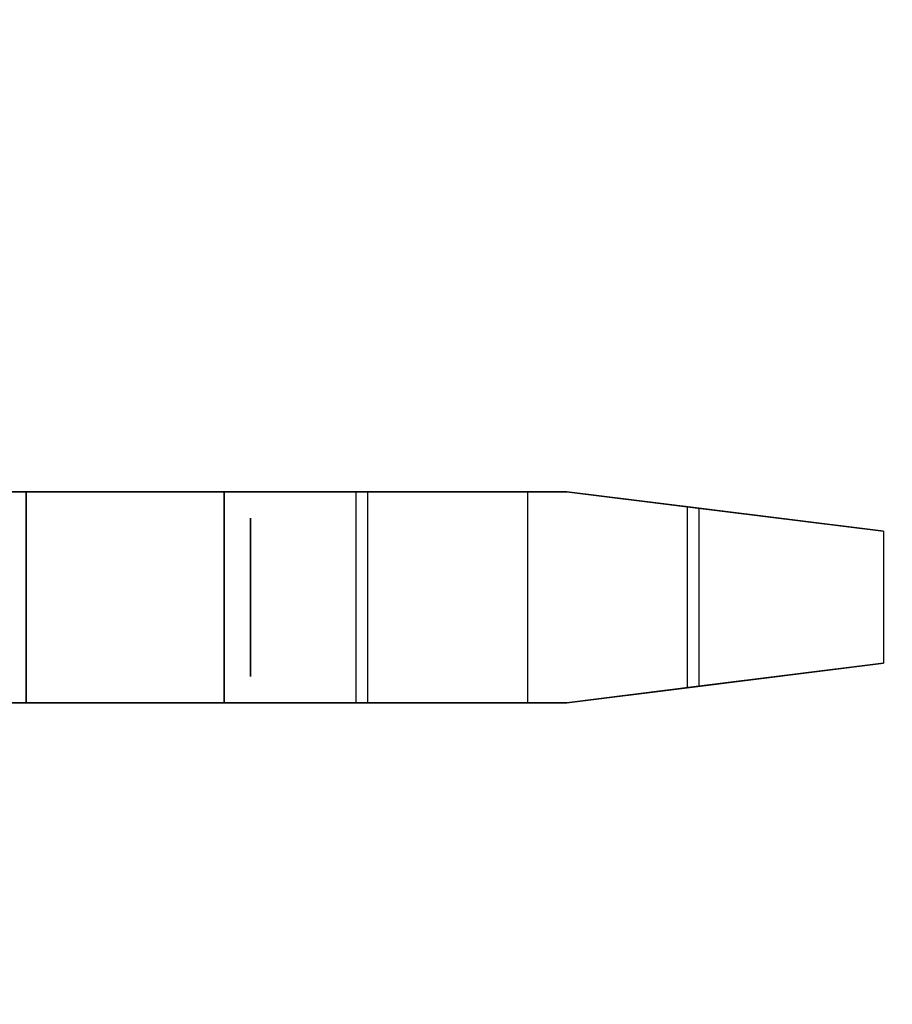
# Model space of a CAD drawing. Header units: millimetres. Extents: x 0 to 1524, y 0 to 1016.
# Tile 60 of 256: x 159.57 to 162.88, y 415.4 to 419.14. Entities that reach past the tile are written whole.
import ezdxf

# ---------------------------------------------------------------- set-up
doc = ezdxf.new("R2010")
doc.units = ezdxf.units.MM
doc.header["$LTSCALE"] = 83.82
doc.layers.get('0').update_dxf_attribs({"linetype": 'CONTINUOUS'})
doc.styles.get("Standard").update_dxf_attribs({"font": 'txt', "width": 0.8})
doc.dimstyles.new('DIMSTYLE_1', dxfattribs={"dimtxt": 15, "dimasz": 12, "dimexe": 0.18, "dimexo": 0.0625, "dimgap": 0.09, "dimtad": 1, "dimzin": 0, "dimdsep": 46, "dimtxsty": 'STANDARD', "dimblk": 'CLOSED', "dimblk1": 'CLOSED', "dimblk2": 'CLOSED', "dimcen": 0.09, "dimadec": 0, "dimazin": 0, "dimtp": 0.01, "dimtm": 0.01, "dimtfac": 1, "dimtofl": 0, "dimtmove": 0, "dimatfit": 3, "dimldrblk": 'CLOSED', "dimfxl": 1, "dimtolj": 1, "dimtzin": 0, "dimarcsym": 0})

# ---------------------------------------------------------------- blocks, each defined once
blk = doc.blocks.new('_CLOSED')
at = {"color": 0, "linetype": 'BYBLOCK'}
for p, q in [((0, 0), (-1, 0.20833)), ((-1, 0.20833), (-1, -0.20833)), ((-1, -0.20833), (0, 0)), ((-1, 0), (0, 0))]:
    blk.add_line(p, q, dxfattribs=at)
blk = doc.blocks.new('*D4')
at = {"color": 2, "linetype": 'CONTINUOUS'}
for p, q in [((230.4937, 451.2067), (62.2275, 451.2067)), ((63.2275, 451.2067), (63.2275, 415.0317)), ((63.2275, 378.8567), (63.2275, 415.0317)), ((168.9687, 378.8567), (62.2275, 378.8567))]:
    blk.add_line(p, q, dxfattribs=at)
at = {"color": 2, "linetype": 'CONTINUOUS', "xscale": 12, "yscale": 12, "zscale": 12}
for p, rotation in [((63.2275, 451.2067), 90), ((63.2275, 378.8567), 270)]:
    blk.add_blockref('_CLOSED', p, dxfattribs=dict(at, rotation=rotation))

msp = doc.modelspace()

# ---------------------------------------------------------------- linework, layer by layer
at = {"color": 6, "linetype": 'CONTINUOUS'}
for p, q in [((160.8437, 417.3467), (159.0437, 417.3467)), ((159.0437, 417.3467), (160.8876, 417.3467)), ((159.0437, 417.3467), (160.8437, 417.3467)), ((160.8876, 417.3467), (159.0437, 417.3467)), ((160.8437, 417.3467), (159.0437, 417.3467)), ((159.0437, 417.3467), (160.8876, 417.3467)), ((159.0437, 417.3467), (160.8437, 417.3467)), ((160.8876, 417.3467), (159.0437, 417.3467)), ((160.8437, 417.3467), (159.0437, 417.3467)), ((159.0437, 417.3467), (160.8876, 417.3467)), ((159.0437, 417.3467), (160.8437, 417.3467)), ((160.8876, 417.3467), (159.0437, 417.3467)), ((160.8437, 417.3467), (159.0437, 417.3467)), ((159.0437, 417.3467), (160.8876, 417.3467)), ((159.0437, 417.3467), (160.8437, 417.3467)), ((160.8876, 417.3467), (159.0437, 417.3467)), ((160.8437, 417.3467), (161.4937, 417.3467)), ((160.8437, 417.3467), (160.8437, 416.5467)), ((161.4937, 417.3467), (160.8437, 417.3467)), ((160.8437, 417.3467), (160.8437, 416.5467)), ((160.8437, 417.3467), (161.4937, 417.3467)), ((160.8437, 417.3467), (160.8437, 416.5467)), ((161.4937, 417.3467), (160.8437, 417.3467)), ((160.8437, 417.3467), (160.8437, 416.5467)), ((160.8437, 417.3467), (161.4937, 417.3467)), ((160.8437, 417.3467), (160.8437, 416.5467)), ((161.4937, 417.3467), (160.8437, 417.3467)), ((160.8437, 417.3467), (160.8437, 416.5467)), ((160.8437, 417.3467), (161.4937, 417.3467)), ((160.8437, 417.3467), (160.8437, 416.5467)), ((161.4937, 417.3467), (160.8437, 417.3467)), ((160.8437, 417.3467), (160.8437, 416.5467)), ((161.4937, 417.3467), (160.8876, 417.3467)), ((160.8876, 417.3467), (160.8876, 416.5467)), ((160.8876, 417.3467), (161.4937, 417.3467)), ((160.8876, 417.3467), (160.8876, 416.5467)), ((161.4937, 417.3467), (160.8876, 417.3467)), ((160.8876, 417.3467), (160.8876, 416.5467)), ((160.8876, 417.3467), (161.4937, 417.3467)), ((160.8876, 417.3467), (160.8876, 416.5467)), ((161.4937, 417.3467), (160.8876, 417.3467)), ((160.8876, 417.3467), (160.8876, 416.5467)), ((160.8876, 417.3467), (161.4937, 417.3467)), ((160.8876, 417.3467), (160.8876, 416.5467)), ((161.4937, 417.3467), (160.8876, 417.3467)), ((160.8876, 417.3467), (160.8876, 416.5467)), ((160.8876, 417.3467), (161.4937, 417.3467)), ((160.8876, 417.3467), (160.8876, 416.5467)), ((161.4937, 417.3467), (161.4937, 416.5467)), ((161.6437, 417.3467), (161.4937, 417.3467)), ((161.4937, 417.3467), (161.6437, 417.3467)), ((161.4937, 417.3467), (161.4937, 416.5467)), ((161.6437, 417.3467), (161.4937, 417.3467)), ((161.4937, 417.3467), (161.6437, 417.3467)), ((161.4937, 417.3467), (161.4937, 416.5467)), ((161.4937, 417.3467), (161.4937, 416.5467)), ((161.4937, 417.3467), (161.4937, 416.5467)), ((161.6437, 417.3467), (161.4937, 417.3467)), ((161.4937, 417.3467), (161.6437, 417.3467)), ((161.4937, 417.3467), (161.4937, 416.5467)), ((161.6437, 417.3467), (161.4937, 417.3467)), ((161.4937, 417.3467), (161.6437, 417.3467)), ((161.4937, 417.3467), (161.4937, 416.5467)), ((161.4937, 417.3467), (161.4937, 416.5467)), ((161.4937, 417.3467), (161.4937, 416.5467)), ((161.6437, 417.3467), (161.4937, 417.3467)), ((161.4937, 417.3467), (161.6437, 417.3467)), ((161.4937, 417.3467), (161.4937, 416.5467)), ((161.6437, 417.3467), (161.4937, 417.3467)), ((161.4937, 417.3467), (161.6437, 417.3467)), ((161.4937, 417.3467), (161.4937, 416.5467)), ((161.4937, 417.3467), (161.4937, 416.5467)), ((161.4937, 417.3467), (161.4937, 416.5467)), ((161.6437, 417.3467), (161.4937, 417.3467)), ((161.4937, 417.3467), (161.6437, 417.3467)), ((161.4937, 417.3467), (161.4937, 416.5467)), ((161.6437, 417.3467), (161.4937, 417.3467)), ((161.4937, 417.3467), (161.6437, 417.3467)), ((161.4937, 417.3467), (161.4937, 416.5467)), ((161.4937, 417.3467), (161.4937, 416.5467)), ((161.6437, 417.3467), (162.1437, 417.2842)), ((162.0997, 417.2896), (161.6437, 417.3467)), ((161.6437, 417.3467), (162.0997, 417.2896)), ((162.1437, 417.2842), (161.6437, 417.3467)), ((161.6437, 417.3467), (162.1437, 417.2842)), ((162.0997, 417.2896), (161.6437, 417.3467)), ((161.6437, 417.3467), (162.0997, 417.2896)), ((162.1437, 417.2842), (161.6437, 417.3467)), ((161.6437, 417.3467), (162.1437, 417.2842)), ((162.0997, 417.2896), (161.6437, 417.3467)), ((161.6437, 417.3467), (162.0997, 417.2896)), ((162.1437, 417.2842), (161.6437, 417.3467)), ((161.6437, 417.3467), (162.1437, 417.2842)), ((162.0997, 417.2896), (161.6437, 417.3467)), ((161.6437, 417.3467), (162.0997, 417.2896)), ((162.1437, 417.2842), (161.6437, 417.3467)), ((162.0997, 417.2896), (162.8437, 417.1967)), ((162.0997, 417.2896), (162.0997, 416.6037)), ((162.0997, 417.2896), (162.0997, 416.6037)), ((162.8437, 417.1967), (162.0997, 417.2896)), ((162.0997, 417.2896), (162.8437, 417.1967)), ((162.0997, 417.2896), (162.0997, 416.6037)), ((162.0997, 417.2896), (162.0997, 416.6037)), ((162.8437, 417.1967), (162.0997, 417.2896)), ((162.0997, 417.2896), (162.8437, 417.1967)), ((162.0997, 417.2896), (162.0997, 416.6037)), ((162.0997, 417.2896), (162.0997, 416.6037)), ((162.8437, 417.1967), (162.0997, 417.2896)), ((162.0997, 417.2896), (162.8437, 417.1967)), ((162.0997, 417.2896), (162.0997, 416.6037)), ((162.0997, 417.2896), (162.0997, 416.6037)), ((162.8437, 417.1967), (162.0997, 417.2896)), ((162.1437, 417.2842), (162.1437, 416.6092)), ((162.8437, 417.1967), (162.1437, 417.2842)), ((162.1437, 417.2842), (162.1437, 416.6092)), ((162.1437, 417.2842), (162.8437, 417.1967)), ((162.1437, 417.2842), (162.1437, 416.6092)), ((162.8437, 417.1967), (162.1437, 417.2842)), ((162.1437, 417.2842), (162.1437, 416.6092)), ((162.1437, 417.2842), (162.8437, 417.1967)), ((162.1437, 417.2842), (162.1437, 416.6092)), ((162.8437, 417.1967), (162.1437, 417.2842)), ((162.1437, 417.2842), (162.1437, 416.6092)), ((162.1437, 417.2842), (162.8437, 417.1967)), ((162.1437, 417.2842), (162.1437, 416.6092)), ((162.8437, 417.1967), (162.1437, 417.2842)), ((162.1437, 417.2842), (162.1437, 416.6092)), ((162.1437, 417.2842), (162.8437, 417.1967)), ((162.8437, 417.1967), (162.8437, 416.6967)), ((162.8437, 417.1967), (162.8437, 416.6967)), ((162.8437, 417.1967), (162.8437, 416.6967)), ((162.8437, 417.1967), (162.8437, 416.6967)), ((162.8437, 417.1967), (162.8437, 416.6967)), ((162.8437, 417.1967), (162.8437, 416.6967)), ((162.8437, 417.1967), (162.8437, 416.6967)), ((162.8437, 417.1967), (162.8437, 416.6967)), ((162.8437, 417.1967), (162.8437, 416.6967)), ((162.8437, 417.1967), (162.8437, 416.6967)), ((162.8437, 417.1967), (162.8437, 416.6967)), ((162.8437, 417.1967), (162.8437, 416.6967)), ((162.8437, 417.1967), (162.8437, 416.6967)), ((162.8437, 417.1967), (162.8437, 416.6967)), ((162.8437, 417.1967), (162.8437, 416.6967)), ((162.8437, 417.1967), (162.8437, 416.6967)), ((162.8437, 416.6967), (162.0997, 416.6037)), ((162.0997, 416.6037), (162.8437, 416.6967)), ((162.8437, 416.6967), (162.0997, 416.6037)), ((162.0997, 416.6037), (162.8437, 416.6967)), ((162.8437, 416.6967), (162.0997, 416.6037)), ((162.0997, 416.6037), (162.8437, 416.6967)), ((162.8437, 416.6967), (162.0997, 416.6037)), ((162.0997, 416.6037), (162.8437, 416.6967)), ((162.1437, 416.6092), (162.8437, 416.6967)), ((162.8437, 416.6967), (162.1437, 416.6092)), ((162.1437, 416.6092), (162.8437, 416.6967)), ((162.8437, 416.6967), (162.1437, 416.6092)), ((162.1437, 416.6092), (162.8437, 416.6967)), ((162.8437, 416.6967), (162.1437, 416.6092)), ((162.1437, 416.6092), (162.8437, 416.6967)), ((162.8437, 416.6967), (162.1437, 416.6092)), ((162.1437, 416.6092), (161.6437, 416.5467)), ((161.6437, 416.5467), (162.1437, 416.6092)), ((162.1437, 416.6092), (161.6437, 416.5467)), ((161.6437, 416.5467), (162.1437, 416.6092)), ((162.1437, 416.6092), (161.6437, 416.5467)), ((161.6437, 416.5467), (162.1437, 416.6092)), ((162.1437, 416.6092), (161.6437, 416.5467)), ((161.6437, 416.5467), (162.1437, 416.6092)), ((161.6437, 416.5467), (162.0997, 416.6037)), ((162.0997, 416.6037), (161.6437, 416.5467)), ((161.6437, 416.5467), (162.0997, 416.6037)), ((162.0997, 416.6037), (161.6437, 416.5467)), ((161.6437, 416.5467), (162.0997, 416.6037)), ((162.0997, 416.6037), (161.6437, 416.5467)), ((161.6437, 416.5467), (162.0997, 416.6037)), ((162.0997, 416.6037), (161.6437, 416.5467)), ((159.0437, 416.5467), (160.8437, 416.5467)), ((160.8876, 416.5467), (159.0437, 416.5467)), ((160.8437, 416.5467), (159.0437, 416.5467)), ((159.0437, 416.5467), (160.8876, 416.5467)), ((159.0437, 416.5467), (160.8437, 416.5467)), ((160.8876, 416.5467), (159.0437, 416.5467)), ((160.8437, 416.5467), (159.0437, 416.5467)), ((159.0437, 416.5467), (160.8876, 416.5467)), ((159.0437, 416.5467), (160.8437, 416.5467)), ((160.8876, 416.5467), (159.0437, 416.5467)), ((160.8437, 416.5467), (159.0437, 416.5467)), ((159.0437, 416.5467), (160.8876, 416.5467)), ((159.0437, 416.5467), (160.8437, 416.5467)), ((160.8876, 416.5467), (159.0437, 416.5467)), ((160.8437, 416.5467), (159.0437, 416.5467)), ((159.0437, 416.5467), (160.8876, 416.5467)), ((161.4937, 416.5467), (160.8437, 416.5467)), ((160.8437, 416.5467), (161.4937, 416.5467)), ((161.4937, 416.5467), (160.8437, 416.5467)), ((160.8437, 416.5467), (161.4937, 416.5467)), ((161.4937, 416.5467), (160.8437, 416.5467)), ((160.8437, 416.5467), (161.4937, 416.5467)), ((161.4937, 416.5467), (160.8437, 416.5467)), ((160.8437, 416.5467), (161.4937, 416.5467)), ((160.8876, 416.5467), (161.4937, 416.5467)), ((161.4937, 416.5467), (160.8876, 416.5467)), ((160.8876, 416.5467), (161.4937, 416.5467)), ((161.4937, 416.5467), (160.8876, 416.5467)), ((160.8876, 416.5467), (161.4937, 416.5467)), ((161.4937, 416.5467), (160.8876, 416.5467)), ((160.8876, 416.5467), (161.4937, 416.5467)), ((161.4937, 416.5467), (160.8876, 416.5467)), ((161.6437, 416.5467), (161.4937, 416.5467)), ((161.4937, 416.5467), (161.6437, 416.5467)), ((161.6437, 416.5467), (161.4937, 416.5467)), ((161.4937, 416.5467), (161.6437, 416.5467)), ((161.6437, 416.5467), (161.4937, 416.5467)), ((161.4937, 416.5467), (161.6437, 416.5467)), ((161.6437, 416.5467), (161.4937, 416.5467)), ((161.4937, 416.5467), (161.6437, 416.5467)), ((161.6437, 416.5467), (161.4937, 416.5467)), ((161.4937, 416.5467), (161.6437, 416.5467)), ((161.6437, 416.5467), (161.4937, 416.5467)), ((161.4937, 416.5467), (161.6437, 416.5467)), ((161.6437, 416.5467), (161.4937, 416.5467)), ((161.4937, 416.5467), (161.6437, 416.5467)), ((161.6437, 416.5467), (161.4937, 416.5467)), ((161.4937, 416.5467), (161.6437, 416.5467))]:
    msp.add_line(p, q, dxfattribs=at)
for points in [[(159.5937, 416.9467), (159.5937, 417.0243), (159.5937, 417.0991), (159.5937, 417.168), (159.5937, 417.2295), (159.5937, 417.279), (159.5937, 417.3159), (159.5937, 417.3388), (159.5937, 417.3467), (159.5937, 417.339), (159.5937, 417.3165), (159.5937, 417.2798), (159.5937, 417.2295), (159.5937, 417.1692), (159.5937, 417.1004), (159.5937, 417.0257), (159.5937, 416.9467)], [(159.5937, 416.9467), (159.5937, 417.0243), (159.5937, 417.0991), (159.5937, 417.168), (159.5937, 417.2295), (159.5937, 417.279), (159.5937, 417.3159), (159.5937, 417.3388), (159.5937, 417.3467), (159.5937, 417.339), (159.5937, 417.3165), (159.5937, 417.2798), (159.5937, 417.2295), (159.5937, 417.1692), (159.5937, 417.1004), (159.5937, 417.0257), (159.5937, 416.9467)], [(159.5937, 416.9467), (159.5937, 417.0243), (159.5937, 417.0991), (159.5937, 417.168), (159.5937, 417.2295), (159.5937, 417.279), (159.5937, 417.3159), (159.5937, 417.3388), (159.5937, 417.3467), (159.5937, 417.339), (159.5937, 417.3165), (159.5937, 417.2798), (159.5937, 417.2295), (159.5937, 417.1692), (159.5937, 417.1004), (159.5937, 417.0257), (159.5937, 416.9467)], [(159.5937, 416.9467), (159.5937, 417.0243), (159.5937, 417.0991), (159.5937, 417.168), (159.5937, 417.2295), (159.5937, 417.279), (159.5937, 417.3159), (159.5937, 417.3388), (159.5937, 417.3467), (159.5937, 417.339), (159.5937, 417.3165), (159.5937, 417.2798), (159.5937, 417.2295), (159.5937, 417.1692), (159.5937, 417.1004), (159.5937, 417.0257), (159.5937, 416.9467)], [(159.5937, 416.9467), (159.5937, 417.0243), (159.5937, 417.0991), (159.5937, 417.168), (159.5937, 417.2295), (159.5937, 417.279), (159.5937, 417.3159), (159.5937, 417.3388), (159.5937, 417.3467), (159.5937, 417.339), (159.5937, 417.3165), (159.5937, 417.2798), (159.5937, 417.2295), (159.5937, 417.1692), (159.5937, 417.1004), (159.5937, 417.0257), (159.5937, 416.9467)], [(159.5937, 416.9467), (159.5937, 417.0243), (159.5937, 417.0991), (159.5937, 417.168), (159.5937, 417.2295), (159.5937, 417.279), (159.5937, 417.3159), (159.5937, 417.3388), (159.5937, 417.3467), (159.5937, 417.339), (159.5937, 417.3165), (159.5937, 417.2798), (159.5937, 417.2295), (159.5937, 417.1692), (159.5937, 417.1004), (159.5937, 417.0257), (159.5937, 416.9467)], [(159.5937, 416.9467), (159.5937, 417.0243), (159.5937, 417.0991), (159.5937, 417.168), (159.5937, 417.2295), (159.5937, 417.279), (159.5937, 417.3159), (159.5937, 417.3388), (159.5937, 417.3467), (159.5937, 417.339), (159.5937, 417.3165), (159.5937, 417.2798), (159.5937, 417.2295), (159.5937, 417.1692), (159.5937, 417.1004), (159.5937, 417.0257), (159.5937, 416.9467)], [(159.5937, 416.9467), (159.5937, 417.0243), (159.5937, 417.0991), (159.5937, 417.168), (159.5937, 417.2295), (159.5937, 417.279), (159.5937, 417.3159), (159.5937, 417.3388), (159.5937, 417.3467), (159.5937, 417.339), (159.5937, 417.3165), (159.5937, 417.2798), (159.5937, 417.2295), (159.5937, 417.1692), (159.5937, 417.1004), (159.5937, 417.0257), (159.5937, 416.9467)], [(160.3437, 416.9467), (160.3437, 417.0243), (160.3437, 417.0991), (160.3437, 417.168), (160.3437, 417.2295), (160.3437, 417.279), (160.3437, 417.3159), (160.3437, 417.3388), (160.3437, 417.3467), (160.3437, 417.339), (160.3437, 417.3165), (160.3437, 417.2798), (160.3437, 417.2295), (160.3437, 417.1692), (160.3437, 417.1004), (160.3437, 417.0257), (160.3437, 416.9467)], [(160.3437, 416.9467), (160.3437, 417.0243), (160.3437, 417.0991), (160.3437, 417.168), (160.3437, 417.2295), (160.3437, 417.279), (160.3437, 417.3159), (160.3437, 417.3388), (160.3437, 417.3467), (160.3437, 417.339), (160.3437, 417.3165), (160.3437, 417.2798), (160.3437, 417.2295), (160.3437, 417.1692), (160.3437, 417.1004), (160.3437, 417.0257), (160.3437, 416.9467)], [(160.3437, 416.9467), (160.3437, 417.0243), (160.3437, 417.0991), (160.3437, 417.168), (160.3437, 417.2295), (160.3437, 417.279), (160.3437, 417.3159), (160.3437, 417.3388), (160.3437, 417.3467), (160.3437, 417.339), (160.3437, 417.3165), (160.3437, 417.2798), (160.3437, 417.2295), (160.3437, 417.1692), (160.3437, 417.1004), (160.3437, 417.0257), (160.3437, 416.9467)], [(160.3437, 416.9467), (160.3437, 417.0243), (160.3437, 417.0991), (160.3437, 417.168), (160.3437, 417.2295), (160.3437, 417.279), (160.3437, 417.3159), (160.3437, 417.3388), (160.3437, 417.3467), (160.3437, 417.339), (160.3437, 417.3165), (160.3437, 417.2798), (160.3437, 417.2295), (160.3437, 417.1692), (160.3437, 417.1004), (160.3437, 417.0257), (160.3437, 416.9467)], [(160.3437, 416.9467), (160.3437, 417.0243), (160.3437, 417.0991), (160.3437, 417.168), (160.3437, 417.2295), (160.3437, 417.279), (160.3437, 417.3159), (160.3437, 417.3388), (160.3437, 417.3467), (160.3437, 417.339), (160.3437, 417.3165), (160.3437, 417.2798), (160.3437, 417.2295), (160.3437, 417.1692), (160.3437, 417.1004), (160.3437, 417.0257), (160.3437, 416.9467)], [(160.3437, 416.9467), (160.3437, 417.0243), (160.3437, 417.0991), (160.3437, 417.168), (160.3437, 417.2295), (160.3437, 417.279), (160.3437, 417.3159), (160.3437, 417.3388), (160.3437, 417.3467), (160.3437, 417.339), (160.3437, 417.3165), (160.3437, 417.2798), (160.3437, 417.2295), (160.3437, 417.1692), (160.3437, 417.1004), (160.3437, 417.0257), (160.3437, 416.9467)], [(160.3437, 416.9467), (160.3437, 417.0243), (160.3437, 417.0991), (160.3437, 417.168), (160.3437, 417.2295), (160.3437, 417.279), (160.3437, 417.3159), (160.3437, 417.3388), (160.3437, 417.3467), (160.3437, 417.339), (160.3437, 417.3165), (160.3437, 417.2798), (160.3437, 417.2295), (160.3437, 417.1692), (160.3437, 417.1004), (160.3437, 417.0257), (160.3437, 416.9467)], [(160.3437, 416.9467), (160.3437, 417.0243), (160.3437, 417.0991), (160.3437, 417.168), (160.3437, 417.2295), (160.3437, 417.279), (160.3437, 417.3159), (160.3437, 417.3388), (160.3437, 417.3467), (160.3437, 417.339), (160.3437, 417.3165), (160.3437, 417.2798), (160.3437, 417.2295), (160.3437, 417.1692), (160.3437, 417.1004), (160.3437, 417.0257), (160.3437, 416.9467)], [(160.4437, 416.9467), (160.4437, 417.0049), (160.4437, 417.061), (160.4437, 417.1127), (160.4437, 417.1588), (160.4437, 417.1959), (160.4437, 417.2236), (160.4437, 417.2407), (160.4437, 417.2467), (160.4437, 417.2409), (160.4437, 417.224), (160.4437, 417.1965), (160.4437, 417.1588), (160.4437, 417.1135), (160.4437, 417.0619), (160.4437, 417.006), (160.4437, 416.9467)], [(160.4437, 416.9467), (160.4437, 417.0049), (160.4437, 417.061), (160.4437, 417.1127), (160.4437, 417.1588), (160.4437, 417.1959), (160.4437, 417.2236), (160.4437, 417.2407), (160.4437, 417.2467), (160.4437, 417.2409), (160.4437, 417.224), (160.4437, 417.1965), (160.4437, 417.1588), (160.4437, 417.1135), (160.4437, 417.0619), (160.4437, 417.006), (160.4437, 416.9467)], [(160.4437, 416.9467), (160.4437, 417.0049), (160.4437, 417.061), (160.4437, 417.1127), (160.4437, 417.1588), (160.4437, 417.1959), (160.4437, 417.2236), (160.4437, 417.2407), (160.4437, 417.2467), (160.4437, 417.2409), (160.4437, 417.224), (160.4437, 417.1965), (160.4437, 417.1588), (160.4437, 417.1135), (160.4437, 417.0619), (160.4437, 417.006), (160.4437, 416.9467)], [(160.4437, 416.9467), (160.4437, 417.0049), (160.4437, 417.061), (160.4437, 417.1127), (160.4437, 417.1588), (160.4437, 417.1959), (160.4437, 417.2236), (160.4437, 417.2407), (160.4437, 417.2467), (160.4437, 417.2409), (160.4437, 417.224), (160.4437, 417.1965), (160.4437, 417.1588), (160.4437, 417.1135), (160.4437, 417.0619), (160.4437, 417.006), (160.4437, 416.9467)], [(160.4437, 416.9467), (160.4437, 417.0049), (160.4437, 417.061), (160.4437, 417.1127), (160.4437, 417.1588), (160.4437, 417.1959), (160.4437, 417.2236), (160.4437, 417.2407), (160.4437, 417.2467), (160.4437, 417.2409), (160.4437, 417.224), (160.4437, 417.1965), (160.4437, 417.1588), (160.4437, 417.1135), (160.4437, 417.0619), (160.4437, 417.006), (160.4437, 416.9467)], [(160.4437, 416.9467), (160.4437, 417.0049), (160.4437, 417.061), (160.4437, 417.1127), (160.4437, 417.1588), (160.4437, 417.1959), (160.4437, 417.2236), (160.4437, 417.2407), (160.4437, 417.2467), (160.4437, 417.2409), (160.4437, 417.224), (160.4437, 417.1965), (160.4437, 417.1588), (160.4437, 417.1135), (160.4437, 417.0619), (160.4437, 417.006), (160.4437, 416.9467)], [(160.4437, 416.9467), (160.4437, 417.0049), (160.4437, 417.061), (160.4437, 417.1127), (160.4437, 417.1588), (160.4437, 417.1959), (160.4437, 417.2236), (160.4437, 417.2407), (160.4437, 417.2467), (160.4437, 417.2409), (160.4437, 417.224), (160.4437, 417.1965), (160.4437, 417.1588), (160.4437, 417.1135), (160.4437, 417.0619), (160.4437, 417.006), (160.4437, 416.9467)], [(160.4437, 416.9467), (160.4437, 417.0049), (160.4437, 417.061), (160.4437, 417.1127), (160.4437, 417.1588), (160.4437, 417.1959), (160.4437, 417.2236), (160.4437, 417.2407), (160.4437, 417.2467), (160.4437, 417.2409), (160.4437, 417.224), (160.4437, 417.1965), (160.4437, 417.1588), (160.4437, 417.1135), (160.4437, 417.0619), (160.4437, 417.006), (160.4437, 416.9467)], [(159.5937, 416.9467), (159.5937, 416.869), (159.5937, 416.7942), (159.5937, 416.7253), (159.5937, 416.6638), (159.5937, 416.6143), (159.5937, 416.5774), (159.5937, 416.5545), (159.5937, 416.5467), (159.5937, 416.5543), (159.5937, 416.5768), (159.5937, 416.6135), (159.5937, 416.6638), (159.5937, 416.7241), (159.5937, 416.7929), (159.5937, 416.8676), (159.5937, 416.9467)], [(159.5937, 416.9467), (159.5937, 416.869), (159.5937, 416.7942), (159.5937, 416.7253), (159.5937, 416.6638), (159.5937, 416.6143), (159.5937, 416.5774), (159.5937, 416.5545), (159.5937, 416.5467), (159.5937, 416.5543), (159.5937, 416.5768), (159.5937, 416.6135), (159.5937, 416.6638), (159.5937, 416.7241), (159.5937, 416.7929), (159.5937, 416.8676), (159.5937, 416.9467)], [(159.5937, 416.9467), (159.5937, 416.869), (159.5937, 416.7942), (159.5937, 416.7253), (159.5937, 416.6638), (159.5937, 416.6143), (159.5937, 416.5774), (159.5937, 416.5545), (159.5937, 416.5467), (159.5937, 416.5543), (159.5937, 416.5768), (159.5937, 416.6135), (159.5937, 416.6638), (159.5937, 416.7241), (159.5937, 416.7929), (159.5937, 416.8676), (159.5937, 416.9467)], [(159.5937, 416.9467), (159.5937, 416.869), (159.5937, 416.7942), (159.5937, 416.7253), (159.5937, 416.6638), (159.5937, 416.6143), (159.5937, 416.5774), (159.5937, 416.5545), (159.5937, 416.5467), (159.5937, 416.5543), (159.5937, 416.5768), (159.5937, 416.6135), (159.5937, 416.6638), (159.5937, 416.7241), (159.5937, 416.7929), (159.5937, 416.8676), (159.5937, 416.9467)], [(159.5937, 416.9467), (159.5937, 416.869), (159.5937, 416.7942), (159.5937, 416.7253), (159.5937, 416.6638), (159.5937, 416.6143), (159.5937, 416.5774), (159.5937, 416.5545), (159.5937, 416.5467), (159.5937, 416.5543), (159.5937, 416.5768), (159.5937, 416.6135), (159.5937, 416.6638), (159.5937, 416.7241), (159.5937, 416.7929), (159.5937, 416.8676), (159.5937, 416.9467)], [(159.5937, 416.9467), (159.5937, 416.869), (159.5937, 416.7942), (159.5937, 416.7253), (159.5937, 416.6638), (159.5937, 416.6143), (159.5937, 416.5774), (159.5937, 416.5545), (159.5937, 416.5467), (159.5937, 416.5543), (159.5937, 416.5768), (159.5937, 416.6135), (159.5937, 416.6638), (159.5937, 416.7241), (159.5937, 416.7929), (159.5937, 416.8676), (159.5937, 416.9467)], [(159.5937, 416.9467), (159.5937, 416.869), (159.5937, 416.7942), (159.5937, 416.7253), (159.5937, 416.6638), (159.5937, 416.6143), (159.5937, 416.5774), (159.5937, 416.5545), (159.5937, 416.5467), (159.5937, 416.5543), (159.5937, 416.5768), (159.5937, 416.6135), (159.5937, 416.6638), (159.5937, 416.7241), (159.5937, 416.7929), (159.5937, 416.8676), (159.5937, 416.9467)], [(159.5937, 416.9467), (159.5937, 416.869), (159.5937, 416.7942), (159.5937, 416.7253), (159.5937, 416.6638), (159.5937, 416.6143), (159.5937, 416.5774), (159.5937, 416.5545), (159.5937, 416.5467), (159.5937, 416.5543), (159.5937, 416.5768), (159.5937, 416.6135), (159.5937, 416.6638), (159.5937, 416.7241), (159.5937, 416.7929), (159.5937, 416.8676), (159.5937, 416.9467)], [(160.3437, 416.9467), (160.3437, 416.869), (160.3437, 416.7942), (160.3437, 416.7253), (160.3437, 416.6638), (160.3437, 416.6143), (160.3437, 416.5774), (160.3437, 416.5545), (160.3437, 416.5467), (160.3437, 416.5543), (160.3437, 416.5768), (160.3437, 416.6135), (160.3437, 416.6638), (160.3437, 416.7241), (160.3437, 416.7929), (160.3437, 416.8676), (160.3437, 416.9467)], [(160.3437, 416.9467), (160.3437, 416.869), (160.3437, 416.7942), (160.3437, 416.7253), (160.3437, 416.6638), (160.3437, 416.6143), (160.3437, 416.5774), (160.3437, 416.5545), (160.3437, 416.5467), (160.3437, 416.5543), (160.3437, 416.5768), (160.3437, 416.6135), (160.3437, 416.6638), (160.3437, 416.7241), (160.3437, 416.7929), (160.3437, 416.8676), (160.3437, 416.9467)], [(160.3437, 416.9467), (160.3437, 416.869), (160.3437, 416.7942), (160.3437, 416.7253), (160.3437, 416.6638), (160.3437, 416.6143), (160.3437, 416.5774), (160.3437, 416.5545), (160.3437, 416.5467), (160.3437, 416.5543), (160.3437, 416.5768), (160.3437, 416.6135), (160.3437, 416.6638), (160.3437, 416.7241), (160.3437, 416.7929), (160.3437, 416.8676), (160.3437, 416.9467)], [(160.3437, 416.9467), (160.3437, 416.869), (160.3437, 416.7942), (160.3437, 416.7253), (160.3437, 416.6638), (160.3437, 416.6143), (160.3437, 416.5774), (160.3437, 416.5545), (160.3437, 416.5467), (160.3437, 416.5543), (160.3437, 416.5768), (160.3437, 416.6135), (160.3437, 416.6638), (160.3437, 416.7241), (160.3437, 416.7929), (160.3437, 416.8676), (160.3437, 416.9467)], [(160.3437, 416.9467), (160.3437, 416.869), (160.3437, 416.7942), (160.3437, 416.7253), (160.3437, 416.6638), (160.3437, 416.6143), (160.3437, 416.5774), (160.3437, 416.5545), (160.3437, 416.5467), (160.3437, 416.5543), (160.3437, 416.5768), (160.3437, 416.6135), (160.3437, 416.6638), (160.3437, 416.7241), (160.3437, 416.7929), (160.3437, 416.8676), (160.3437, 416.9467)], [(160.3437, 416.9467), (160.3437, 416.869), (160.3437, 416.7942), (160.3437, 416.7253), (160.3437, 416.6638), (160.3437, 416.6143), (160.3437, 416.5774), (160.3437, 416.5545), (160.3437, 416.5467), (160.3437, 416.5543), (160.3437, 416.5768), (160.3437, 416.6135), (160.3437, 416.6638), (160.3437, 416.7241), (160.3437, 416.7929), (160.3437, 416.8676), (160.3437, 416.9467)], [(160.3437, 416.9467), (160.3437, 416.869), (160.3437, 416.7942), (160.3437, 416.7253), (160.3437, 416.6638), (160.3437, 416.6143), (160.3437, 416.5774), (160.3437, 416.5545), (160.3437, 416.5467), (160.3437, 416.5543), (160.3437, 416.5768), (160.3437, 416.6135), (160.3437, 416.6638), (160.3437, 416.7241), (160.3437, 416.7929), (160.3437, 416.8676), (160.3437, 416.9467)], [(160.3437, 416.9467), (160.3437, 416.869), (160.3437, 416.7942), (160.3437, 416.7253), (160.3437, 416.6638), (160.3437, 416.6143), (160.3437, 416.5774), (160.3437, 416.5545), (160.3437, 416.5467), (160.3437, 416.5543), (160.3437, 416.5768), (160.3437, 416.6135), (160.3437, 416.6638), (160.3437, 416.7241), (160.3437, 416.7929), (160.3437, 416.8676), (160.3437, 416.9467)], [(160.4437, 416.9467), (160.4437, 416.8884), (160.4437, 416.8323), (160.4437, 416.7806), (160.4437, 416.7345), (160.4437, 416.6974), (160.4437, 416.6697), (160.4437, 416.6526), (160.4437, 416.6467), (160.4437, 416.6524), (160.4437, 416.6693), (160.4437, 416.6968), (160.4437, 416.7345), (160.4437, 416.7798), (160.4437, 416.8314), (160.4437, 416.8874), (160.4437, 416.9467)], [(160.4437, 416.9467), (160.4437, 416.8884), (160.4437, 416.8323), (160.4437, 416.7806), (160.4437, 416.7345), (160.4437, 416.6974), (160.4437, 416.6697), (160.4437, 416.6526), (160.4437, 416.6467), (160.4437, 416.6524), (160.4437, 416.6693), (160.4437, 416.6968), (160.4437, 416.7345), (160.4437, 416.7798), (160.4437, 416.8314), (160.4437, 416.8874), (160.4437, 416.9467)], [(160.4437, 416.9467), (160.4437, 416.8884), (160.4437, 416.8323), (160.4437, 416.7806), (160.4437, 416.7345), (160.4437, 416.6974), (160.4437, 416.6697), (160.4437, 416.6526), (160.4437, 416.6467), (160.4437, 416.6524), (160.4437, 416.6693), (160.4437, 416.6968), (160.4437, 416.7345), (160.4437, 416.7798), (160.4437, 416.8314), (160.4437, 416.8874), (160.4437, 416.9467)], [(160.4437, 416.9467), (160.4437, 416.8884), (160.4437, 416.8323), (160.4437, 416.7806), (160.4437, 416.7345), (160.4437, 416.6974), (160.4437, 416.6697), (160.4437, 416.6526), (160.4437, 416.6467), (160.4437, 416.6524), (160.4437, 416.6693), (160.4437, 416.6968), (160.4437, 416.7345), (160.4437, 416.7798), (160.4437, 416.8314), (160.4437, 416.8874), (160.4437, 416.9467)], [(160.4437, 416.9467), (160.4437, 416.8884), (160.4437, 416.8323), (160.4437, 416.7806), (160.4437, 416.7345), (160.4437, 416.6974), (160.4437, 416.6697), (160.4437, 416.6526), (160.4437, 416.6467), (160.4437, 416.6524), (160.4437, 416.6693), (160.4437, 416.6968), (160.4437, 416.7345), (160.4437, 416.7798), (160.4437, 416.8314), (160.4437, 416.8874), (160.4437, 416.9467)], [(160.4437, 416.9467), (160.4437, 416.8884), (160.4437, 416.8323), (160.4437, 416.7806), (160.4437, 416.7345), (160.4437, 416.6974), (160.4437, 416.6697), (160.4437, 416.6526), (160.4437, 416.6467), (160.4437, 416.6524), (160.4437, 416.6693), (160.4437, 416.6968), (160.4437, 416.7345), (160.4437, 416.7798), (160.4437, 416.8314), (160.4437, 416.8874), (160.4437, 416.9467)], [(160.4437, 416.9467), (160.4437, 416.8884), (160.4437, 416.8323), (160.4437, 416.7806), (160.4437, 416.7345), (160.4437, 416.6974), (160.4437, 416.6697), (160.4437, 416.6526), (160.4437, 416.6467), (160.4437, 416.6524), (160.4437, 416.6693), (160.4437, 416.6968), (160.4437, 416.7345), (160.4437, 416.7798), (160.4437, 416.8314), (160.4437, 416.8874), (160.4437, 416.9467)], [(160.4437, 416.9467), (160.4437, 416.8884), (160.4437, 416.8323), (160.4437, 416.7806), (160.4437, 416.7345), (160.4437, 416.6974), (160.4437, 416.6697), (160.4437, 416.6526), (160.4437, 416.6467), (160.4437, 416.6524), (160.4437, 416.6693), (160.4437, 416.6968), (160.4437, 416.7345), (160.4437, 416.7798), (160.4437, 416.8314), (160.4437, 416.8874), (160.4437, 416.9467)]]:
    msp.add_lwpolyline(points, dxfattribs=at)

# ---------------------------------------------------------------- dimensions: what is measured, and where the dimension line sits
at = {"color": 2, "linetype": 'CONTINUOUS'}
dim = msp.add_linear_dim(base=(63.2275, 451.2067), p1=(168.9687, 378.8567), p2=(230.4937, 451.2067), angle=90, dimstyle='DIMSTYLE_1', dxfattribs=at)
dim.commit()
dim.dimension.update_dxf_attribs({"geometry": '*D4', "text_midpoint": (59.4775, 385.0317), "dimtype": 160})

doc.saveas('drawing.dxf')
